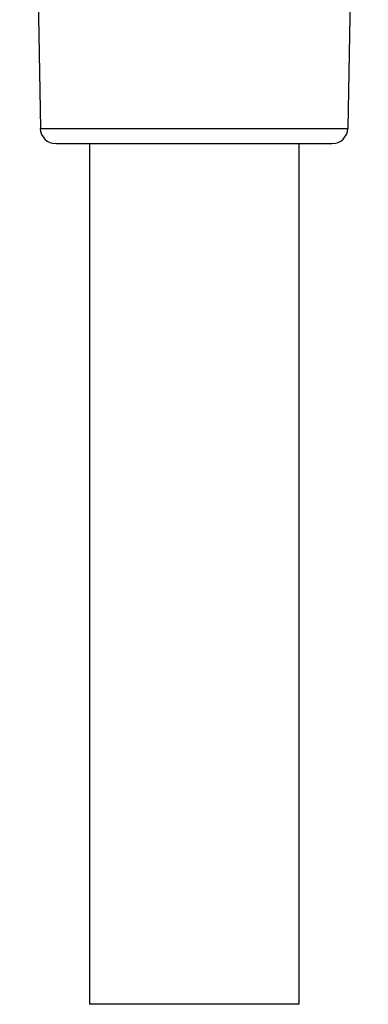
# Model space of a CAD drawing. Header units: millimetres. Extents: x 451 to 748, y 223 to 418.
# Tile 1 of 24: x 466.29 to 471.95, y 262.31 to 278.29. Entities that reach past the tile are written whole.
import ezdxf

# ---------------------------------------------------------------- set-up
doc = ezdxf.new("R2010")
doc.units = ezdxf.units.MM
doc.header["$LTSCALE"] = 32.67
for name, color, linetype in [('03_ALL_AXES', 7, 'CONTINUOUS'), ('09_ALL_ROUNDS', 7, 'CONTINUOUS'), ('20_ALL_FEATURES', 7, 'CONTINUOUS')]:
    doc.layers.add(name, color=color, linetype=linetype)

msp = doc.modelspace()

# ---------------------------------------------------------------- linework, layer by layer
at = {"layer": '03_ALL_AXES', "color": 7}
for p, q in [((466.289, 295.722), (466.625, 276.527)), ((471.952, 295.722), (471.617, 276.527)), ((467.421, 276.282), (467.421, 268.832)), ((470.821, 276.282), (470.821, 268.832)), ((470.821, 262.312), (467.421, 262.312))]:
    msp.add_line(p, q, dxfattribs=at)
at = {"layer": '09_ALL_ROUNDS', "color": 7}
for p, q in [((466.625, 276.527), (471.617, 276.527)), ((466.874, 276.282), (471.367, 276.282))]:
    msp.add_line(p, q, dxfattribs=at)
for centre, start, end in [((466.874, 276.532), 181, 270), ((471.367, 276.532), 270, 359)]:
    msp.add_arc(centre, 0.25, start, end, dxfattribs=at)
at = {"layer": '20_ALL_FEATURES', "color": 7}
for p, q in [((467.421, 268.832), (467.421, 262.312)), ((470.821, 268.832), (470.821, 262.312))]:
    msp.add_line(p, q, dxfattribs=at)

doc.saveas('drawing.dxf')
